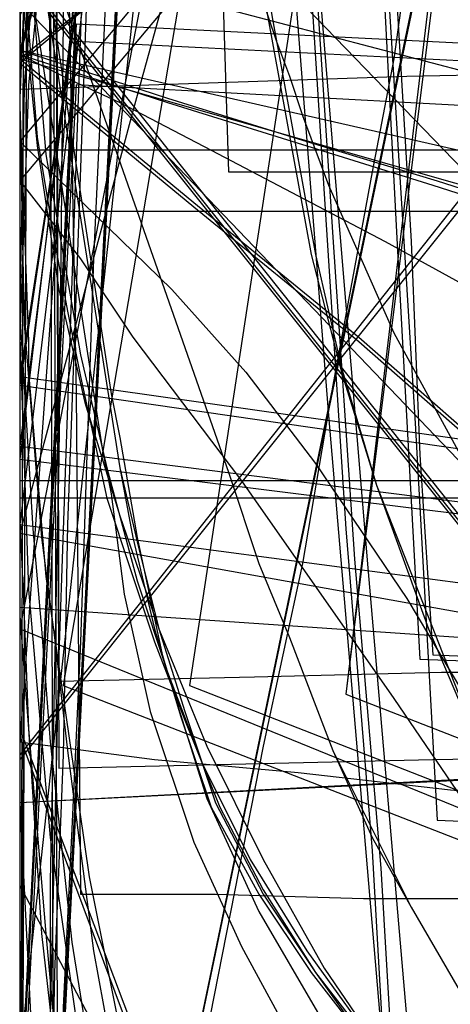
# Model space of a CAD drawing. Header units: millimetres. Extents: x 0 to 1298, y -1 to 755.
# Tile 124 of 169: x 0 to 10, y 20 to 43. Entities that reach past the tile are written whole.
import ezdxf

# ---------------------------------------------------------------- set-up
doc = ezdxf.new("R2010")
doc.units = ezdxf.units.MM
doc.layers.add('1', color=7, linetype='Continuous')

# ---------------------------------------------------------------- blocks, each defined once
blk = doc.blocks.new('PART003')
at = {"layer": '1'}
blk.add_lwpolyline([(347.6, 0), (348.9, 25), (1.3, 42.5), (0, 17.5)], close=True, dxfattribs=at)
blk = doc.blocks.new('PART004')
at = {"layer": '1'}
blk.add_lwpolyline([(201.2, 0), (201.2, 68), (0, 68), (0, 0)], close=True, dxfattribs=at)
blk = doc.blocks.new('PART006')
at = {"layer": '1'}
blk.add_lwpolyline([(0, 0), (300, 0), (300, 40), (0, 40)], close=True, dxfattribs=at)
blk = doc.blocks.new('PART007')
at = {"layer": '1'}
blk.add_lwpolyline([(132.3, 0), (132.3, 60.7), (0, 60.7), (0, 0)], close=True, dxfattribs=at)
blk = doc.blocks.new('PART008')
at = {"layer": '1'}
blk.add_lwpolyline([(0, 40), (0, 0), (300, 0), (300, 40)], close=True, dxfattribs=at)
blk = doc.blocks.new('PART009')
at = {"layer": '1'}
blk.add_lwpolyline([(246.2, 281), (192.3, 285.1), (143.8, 288.7), (125.2, 290), (106.6, 291.2), (88.1, 292.2), (80.8, 292.4), (69.6, 292.9), (56.2, 293.2), (42.5, 293.4), (31.8, 293.6), (21, 293.8), (10.6, 294), (5.7, 294.1), (0.9, 294.2), (0.1, 56.7), (0, 0), (81, 0), (290.1, 0)], dxfattribs=at)
blk = doc.blocks.new('PART010')
at = {"layer": '1'}
blk.add_lwpolyline([(54.2, 7.5), (82, 140.8), (29.3, 140.7), (0, 0)], close=True, dxfattribs=at)
blk = doc.blocks.new('PART011')
at = {"layer": '1'}
blk.add_lwpolyline([(195, 0), (195, 90), (0, 90), (0, 0)], close=True, dxfattribs=at)
blk = doc.blocks.new('PART013')
at = {"layer": '1'}
blk.add_lwpolyline([(0, 0), (200, 0), (200, 40), (0, 40)], close=True, dxfattribs=at)
blk = doc.blocks.new('PART014')
at = {"layer": '1'}
blk.add_lwpolyline([(0, 0), (697.5, 0), (697.5, 65), (0, 65)], close=True, dxfattribs=at)
blk = doc.blocks.new('PART016')
at = {"layer": '1'}
blk.add_lwpolyline([(5, 64.5), (3.8, 61.1), (2.8, 57.7), (2, 54.3), (1.3, 50.8), (0.8, 47.3), (0.2, 41.5), (0, 35.7), (0.2, 29.9), (0.7, 24.2), (1.7, 17.2), (3.2, 10.5), (4.6, 5.3), (5.4, 2.7), (6.2, 0), (17.2, 3.1), (28.3, 6.2), (50.8, 12.6), (52, 13), (73.6, 19.1)], dxfattribs=at)
blk = doc.blocks.new('PART017')
at = {"layer": '1'}
blk.add_lwpolyline([(4.4, 95.6), (2.3, 94.5), (1.2, 94), (0, 93.4), (0, 43.4), (11.4, 31.5), (255.5, 0)], dxfattribs=at)
blk = doc.blocks.new('PART021')
at = {"layer": '1'}
blk.add_lwpolyline([(4.7, 105.8), (4, 94.2), (3.3, 82.7), (2.6, 71.1), (2.1, 59.3), (1.7, 48), (1.3, 36.8), (1.1, 31.4), (1, 26.1), (0.8, 21.1), (0.7, 16.3), (0.5, 13), (0.4, 9.4), (0.3, 7.5), (0.1, 3), (0, 0.4), (3.1, 0.3), (8.8, 0.3), (11.4, 0.2), (16.3, 0.2), (20.9, 0.1), (29.2, 0.1), (33.3, 0), (133, 0)], dxfattribs=at)
blk = doc.blocks.new('PART022')
at = {"layer": '1'}
blk.add_lwpolyline([(80.1, 0), (80.1, 182), (0, 182), (0, 0)], close=True, dxfattribs=at)
blk = doc.blocks.new('PART023')
at = {"layer": '1'}
blk.add_lwpolyline([(162, 0), (162, 207.1), (0, 207.1), (0, 0)], close=True, dxfattribs=at)
blk = doc.blocks.new('PART024')
at = {"layer": '1'}
blk.add_lwpolyline([(11.3, 147.1), (12, 143.1), (12.9, 136.1), (13.3, 131.4), (13.6, 126.8), (13.6, 118), (13.2, 112.7), (12.8, 108.1), (12.2, 100.5), (11.6, 94.6), (10.7, 87.7), (9.6, 80.3), (8.5, 74), (7.6, 68.7), (6.8, 64.7), (6.1, 60.6), (4.9, 54.7), (4.4, 51.9), (3.9, 49.2), (0, 29), (71.2, 0), (155.3, 74.8)], dxfattribs=at)
blk = doc.blocks.new('PART025')
at = {"layer": '1'}
blk.add_lwpolyline([(247.6, 220.3), (232.5, 221.6), (205.8, 223.4), (191.3, 224.7), (176.8, 225.8), (159.3, 226.9), (141.9, 227.6), (108.7, 228.6), (91.8, 229.3), (83.3, 229.6), (61.6, 230.1), (48.6, 230.2), (24.1, 230.2), (0, 31.4), (27.9, 27.7), (39.1, 26.3), (55.8, 24.1), (83.2, 20.8), (110.5, 17.6), (157.8, 12.3), (204.1, 7.2), (222.3, 5.2), (240.6, 3.4), (257.4, 2.1)], dxfattribs=at)
blk = doc.blocks.new('PART026')
at = {"layer": '1'}
blk.add_lwpolyline([(105, 0), (105, 105), (0, 105), (0, 0)], close=True, dxfattribs=at)
blk = doc.blocks.new('PART027')
at = {"layer": '1'}
blk.add_lwpolyline([(3.8, 95), (3, 84.7), (2.3, 74.4), (1.7, 63.9), (1.2, 53.1), (1, 43), (0.9, 32.9), (0.7, 23.2), (0.7, 18.7), (0.6, 14.5), (0.5, 11.5), (0.3, 8.3), (0.3, 6.6), (0.2, 4.7), (0.1, 2.6), (0, 0.3), (4, 0.2), (11.6, 0.2), (15.1, 0.1), (22, 0.1), (28.8, 0), (74.8, 0), (97.1, 0.1), (119.2, 0.1)], dxfattribs=at)
blk = doc.blocks.new('PART028')
at = {"layer": '1'}
blk.add_lwpolyline([(70, 0), (70, 200), (0, 200), (0, 0)], close=True, dxfattribs=at)
blk = doc.blocks.new('PART029')
at = {"layer": '1'}
blk.add_lwpolyline([(70, 200), (0, 200), (0, 0), (70, 0)], close=True, dxfattribs=at)
blk = doc.blocks.new('PART030')
at = {"layer": '1'}
blk.add_lwpolyline([(70, 0), (70, 140), (0, 140), (0, 0)], close=True, dxfattribs=at)
blk = doc.blocks.new('PART034')
at = {"layer": '1'}
blk.add_lwpolyline([(35, 0), (172, 0), (172, 70), (15.2, 70), (0, 51), (0, 44), (16.8, 23), (35, 23)], close=True, dxfattribs=at)
blk = doc.blocks.new('PART035')
at = {"layer": '1'}
blk.add_lwpolyline([(74.2, 72.6), (64.6, 73.8), (59.1, 74.5), (48.3, 76), (36.7, 77.7), (26.3, 79.2), (4.2, 82.6), (0, 0.2), (22.2, 3.4), (33.8, 4.9), (45.8, 6.4), (57.6, 7.6), (58.9, 7.7), (61.9, 7.9), (62.5, 8), (66.4, 8.2), (68, 8.4), (78.7, 8.9)], dxfattribs=at)
blk = doc.blocks.new('PART037')
at = {"layer": '1'}
blk.add_lwpolyline([(140, 0), (140, 32.4), (0, 32.4), (0, 0)], close=True, dxfattribs=at)
blk = doc.blocks.new('PART040')
at = {"layer": '1'}
blk.add_lwpolyline([(31.1, 53.9), (26.4, 53.4), (21.4, 52.5), (18, 51.8), (14.3, 51), (10.2, 50.1), (0, 47.3), (2.3, 32.7), (2.6, 31.1), (3.1, 29), (3.7, 27), (4.4, 24.9), (5.5, 22.9), (6.7, 21.1), (8.8, 18.4), (11.6, 16), (14.6, 14.1), (17.7, 12.6), (20.6, 11.5), (23.6, 10.6), (26.8, 9.7), (29.7, 9.2)], dxfattribs=at)
blk = doc.blocks.new('PART041')
at = {"layer": '1'}
blk.add_lwpolyline([(505.6, 157.1), (18.1, 157.1), (16.6, 141.1), (16, 134.4), (15.3, 127.8), (14.2, 119.9), (12.9, 111.9), (11.6, 104), (10.6, 98.4), (9.6, 93.1), (9.5, 92.6), (8.5, 87.3), (4, 64.8), (1.9, 54.4), (0, 44.5), (169.1, 0)], dxfattribs=at)
blk = doc.blocks.new('PART042')
at = {"layer": '1'}
blk.add_lwpolyline([(140, 32.5), (0, 32.4), (0, 0), (140, 0.1)], close=True, dxfattribs=at)
blk = doc.blocks.new('PART043')
at = {"layer": '1'}
blk.add_lwpolyline([(172, 70), (35, 70), (35, 47), (16.8, 47), (0, 26), (0, 18.9), (15.2, 0), (172, 0)], close=True, dxfattribs=at)
blk = doc.blocks.new('PART045')
at = {"layer": '1'}
blk.add_lwpolyline([(245.1, 93.5), (34.1, 93.5), (30.1, 93.2), (25.7, 92.5), (21.7, 91.3), (17.4, 89.8), (13.4, 87.5), (9.7, 84.8), (7.9, 83), (6.2, 81), (4.8, 78.7), (3.5, 76.4), (2.5, 74.1), (1.5, 71.5), (0.8, 68.8), (0.3, 66.3), (0.2, 64.5), (0, 61.7), (0, 16), (0, 0), (279.2, 0)], dxfattribs=at)
blk = doc.blocks.new('PART046')
at = {"layer": '1'}
blk.add_lwpolyline([(246.7, 95), (35.6, 95), (31.4, 94.7), (26.9, 93.9), (22.7, 92.7), (18.3, 91.2), (14.1, 88.8), (10.2, 86), (8.2, 84), (6.5, 81.9), (5, 79.4), (3.7, 77.1), (2.6, 74.7), (1.5, 71.9), (0.9, 69.2), (0.4, 66.5), (0.2, 64.8), (0, 61.7), (0, 16), (0, 0), (282.2, 0)], dxfattribs=at)
blk = doc.blocks.new('PART047')
at = {"layer": '1'}
blk.add_lwpolyline([(246.7, 95), (35.6, 95), (31.4, 94.7), (26.9, 93.9), (22.7, 92.7), (18.3, 91.1), (14.1, 88.8), (10.2, 86), (8.2, 84), (6.5, 81.9), (5, 79.4), (3.7, 77.1), (2.6, 74.7), (1.5, 71.9), (0.9, 69.2), (0.4, 66.4), (0.2, 64.8), (0, 61.7), (0, 16), (0, 0), (282.2, 0)], dxfattribs=at)
blk = doc.blocks.new('PART048')
at = {"layer": '1'}
blk.add_lwpolyline([(72.6, 70.9), (69.2, 71.3), (63.1, 72.1), (57.5, 72.7), (46.7, 74.3), (35.1, 76), (24.7, 77.5), (4.1, 80.6), (0, 0.2), (20.3, 3.1), (31.9, 4.6), (44, 6.1), (55.9, 7.4), (58.6, 7.6), (60.2, 7.7), (62.4, 7.8), (63.8, 7.9), (65.4, 8), (66.5, 8.1), (76.8, 8.6)], dxfattribs=at)
blk = doc.blocks.new('PART049')
at = {"layer": '1'}
blk.add_lwpolyline([(245, 93.5), (34.1, 93.5), (30, 93.2), (25.6, 92.4), (21.6, 91.3), (17.3, 89.8), (13.3, 87.5), (9.6, 84.8), (7.8, 82.9), (6.2, 81), (4.7, 78.6), (3.4, 76.3), (2.4, 74.1), (1.4, 71.4), (0.7, 68.8), (0.3, 66.2), (0.1, 64.4), (0, 61.7), (0, 16), (0, 0), (279.1, 0)], dxfattribs=at)
blk = doc.blocks.new('PART050')
at = {"layer": '1'}
blk.add_lwpolyline([(31.3, 54), (26.5, 53.4), (21.5, 52.5), (17.6, 51.7), (14.1, 50.9), (10.2, 50.1), (0, 47.3), (2.3, 32.7), (2.7, 31), (3.2, 29), (3.8, 27.1), (4.5, 25), (5.6, 22.9), (6.8, 21.1), (8.9, 18.4), (11.7, 16), (14.7, 14.1), (17.7, 12.6), (20.7, 11.5), (23.7, 10.6), (26.9, 9.7), (29.8, 9.2)], dxfattribs=at)
blk = doc.blocks.new('PART052')
at = {"layer": '1'}
blk.add_lwpolyline([(0, 0), (570, 0), (570, 65), (0, 65)], close=True, dxfattribs=at)
blk = doc.blocks.new('PART053')
at = {"layer": '1'}
blk.add_lwpolyline([(201.2, 0), (201.2, 68), (0, 68), (0, 0)], close=True, dxfattribs=at)
blk = doc.blocks.new('PART055')
at = {"layer": '1'}
blk.add_lwpolyline([(133, 0), (133, 60), (0, 60), (0, 0)], close=True, dxfattribs=at)
blk = doc.blocks.new('PART056')
at = {"layer": '1'}
blk.add_lwpolyline([(251.9, 50.1), (9, 50), (0, 39.3), (1.4, 37.5), (2.6, 35.7), (5.1, 32.4), (8.6, 27.4), (12.2, 22.1), (14.2, 18.6), (16.2, 15), (18, 11.5), (19.7, 8.1), (46.5, 0), (122.1, 0), (129.3, 0.1), (243.7, 0.1), (244.1, 2.9), (244.5, 5.4)], dxfattribs=at)
blk = doc.blocks.new('PART058')
at = {"layer": '1'}
blk.add_lwpolyline([(1.5, 155.4), (1.3, 144), (1.2, 132.9), (1, 122.1), (0.9, 111.3), (0.7, 98), (0.5, 84.6), (0.2, 57.5), (0.1, 29.1), (0, 15), (0, 1), (4.7, 0.8), (9.5, 0.6), (19.5, 0.3), (29.8, 0), (40, 0), (54.3, 0.3), (68.4, 0.9), (91.1, 1.8), (99.5, 2.1), (116.9, 2.8), (143.3, 4.1), (160.7, 5.2), (176.6, 6.2)], dxfattribs=at)
blk = doc.blocks.new('PART059')
at = {"layer": '1'}
blk.add_lwpolyline([(300, 0), (300, 40), (0, 40), (0, 0)], close=True, dxfattribs=at)
blk = doc.blocks.new('PART060')
at = {"layer": '1'}
blk.add_lwpolyline([(200, 0), (200, 40), (0, 40), (0, 0)], close=True, dxfattribs=at)
blk = doc.blocks.new('PART061')
at = {"layer": '1'}
blk.add_lwpolyline([(250.3, 276.5), (0.1, 276.5), (0, 220), (0, 29.5), (10.2, 28.8), (20.3, 28.2), (30.1, 27.8), (40, 27.6), (51.4, 27.8), (63, 28.3), (74.6, 28.9), (86.2, 29.7), (132.6, 32.3), (174.8, 34.9), (216.9, 37.7), (254.3, 40.2)], dxfattribs=at)
blk = doc.blocks.new('PART062')
at = {"layer": '1'}
blk.add_lwpolyline([(82, 140.9), (27.8, 133.3), (0, 0), (52.6, 0.1)], close=True, dxfattribs=at)
blk = doc.blocks.new('PART063')
at = {"layer": '1'}
blk.add_lwpolyline([(31.1, 152.9), (26.6, 137.2), (22.1, 121.6), (19.9, 114.1), (17.8, 106.7), (15.8, 99.5), (13.8, 92.6), (12.2, 87), (9.2, 75.8), (7.6, 70), (5.9, 63.9), (4.1, 57.4), (3.2, 53.9), (2.2, 50.2), (1.2, 46.4), (0, 42.3), (39.1, 33.4), (155.7, 6.9), (166.7, 45.6)], dxfattribs=at)
blk = doc.blocks.new('PART064')
at = {"layer": '1'}
blk.add_lwpolyline([(319.5, 41.7), (0, 25), (1.3, 0), (320.8, 16.8)], close=True, dxfattribs=at)
blk = doc.blocks.new('PART065')
at = {"layer": '1'}
blk.add_lwpolyline([(36.7, 219.9), (34.3, 217.2), (32.1, 214.1), (30.3, 210.9), (28.7, 207.4), (27.5, 203.8), (26.7, 200.8), (26.1, 197.8), (25.6, 194.8), (25.1, 192.1), (0, 190.4), (4.8, 39.5), (24.6, 39.5), (45, 39.7), (62.3, 40.1), (79.6, 40.6), (96.8, 41), (114, 41.6), (118.1, 41.7), (146, 42.9), (178.7, 44.6)], dxfattribs=at)
blk = doc.blocks.new('PART066')
at = {"layer": '1'}
blk.add_lwpolyline([(300, 40), (0, 40), (0, 0), (300, 0)], close=True, dxfattribs=at)
blk = doc.blocks.new('PART067')
at = {"layer": '1'}
blk.add_lwpolyline([(5.4, 64), (3.7, 60.9), (2.3, 57.5), (1.2, 54.1), (0.5, 50.6), (0.2, 48.2), (0, 45.8), (0, 41), (0.2, 35.6), (0.2, 34.9), (0.6, 30.2), (1.6, 23.3), (3, 16.3), (4.8, 8), (5.7, 3.9), (6.6, 0), (9.1, 0.6), (11.7, 1.2), (17.4, 2.5), (23.4, 4), (29.8, 5.5)], dxfattribs=at)
blk = doc.blocks.new('PART068')
at = {"layer": '1'}
blk.add_lwpolyline([(12.7, 64.6), (10.3, 61.6), (7.3, 57.1), (5.9, 54.7), (4.5, 52.4), (2.1, 47.7), (0, 43.1), (0, 23.1), (12.2, 0), (32.2, 0), (34.3, 0.5), (36.2, 0.8), (39.6, 1.4), (43.1, 1.9), (46.5, 2.2), (49.9, 2.4), (53.6, 2.6), (56.2, 2.7), (133.2, 2.7)], dxfattribs=at)
blk = doc.blocks.new('PART069')
at = {"layer": '1'}
blk.add_lwpolyline([(1.1, 63.2), (0.6, 58.9), (0.4, 56.6), (0.2, 54.1), (0, 51.5), (0, 46), (0.1, 43.1), (0.4, 40.1), (0.9, 36.8), (1.5, 34.2), (2.3, 31.6), (3.2, 29), (4.3, 26.3), (5.6, 23.7), (7, 21.2), (8.7, 18.7), (10.5, 16.4), (13.7, 13.2), (17.3, 10.4), (21, 7.9), (24.7, 5.9), (27.3, 4.7), (29.8, 3.7)], dxfattribs=at)
blk = doc.blocks.new('PART071')
at = {"layer": '1'}
blk.add_lwpolyline([(80.2, 0), (80.2, 182), (0, 182), (0, 0)], close=True, dxfattribs=at)
blk = doc.blocks.new('PART073')
at = {"layer": '1'}
blk.add_lwpolyline([(248.5, 235.3), (234.2, 236.1), (219.9, 236.8), (188.7, 238.8), (170, 239.6), (151.3, 240), (115.7, 240.4), (97.4, 240.9), (88.2, 241.1), (70.5, 241.1), (61.7, 240.9), (24.9, 240.9), (0, 32.9), (29.7, 29.2), (39.1, 28.1), (59.6, 25.6), (88.7, 22.3), (117.9, 19.1), (168.3, 13.8), (217.6, 8.7), (237.1, 6.7), (246.8, 5.7)], dxfattribs=at)
blk = doc.blocks.new('PART074')
at = {"layer": '1'}
blk.add_lwpolyline([(2.6, 148.3), (3.2, 136.3), (3.9, 124.4), (4.6, 112.4), (5.3, 101.6), (5.9, 90.7), (6.6, 79.8), (7.2, 68.9), (7.8, 58.3), (8.4, 47.9), (9, 37.9), (9.2, 33), (9.5, 28.4), (14.4, 28.2), (19.7, 28), (30.6, 27.6), (37, 27.4), (43.3, 27.2), (64.1, 26.7), (84.9, 26.3), (105.9, 26.4), (126.8, 26.7), (147.8, 27.3), (168.7, 28)], dxfattribs=at)
blk = doc.blocks.new('PART078')
at = {"layer": '1'}
blk.add_lwpolyline([(0, 344.5), (0.1, 287.9), (0.7, 38.6), (26.4, 38.6), (34.5, 38.5), (45.4, 38.5), (56.5, 38.4), (79, 38.6), (95.1, 39.1), (111, 39.9), (126.9, 40.9), (142.7, 41.9), (167.3, 43.5), (191.8, 45.1), (219, 47.1), (246.2, 49), (267.4, 50.2), (288.6, 51.5), (309.8, 52.9), (320.5, 53.5), (331.1, 54), (346, 54.4), (360.8, 54.5), (385.1, 54.4)], dxfattribs=at)
blk = doc.blocks.new('PART079')
at = {"layer": '1'}
blk.add_lwpolyline([(186.3, 165.9), (160, 168.5), (144.2, 169.7), (128.3, 170.6), (113.3, 171.3), (98.3, 171.9), (83, 172.8), (67.4, 173.6), (55.6, 174), (43.8, 174.3), (38, 174.4), (32.3, 174.4), (26.8, 174.5), (21.6, 174.6), (0, 34.8), (25.4, 31.2), (39, 29.2), (50.9, 27.6), (75.8, 24.3), (100.7, 21.1), (143.8, 15.8), (185.9, 10.7)], dxfattribs=at)
blk = doc.blocks.new('PART082')
at = {"layer": '1'}
blk.add_lwpolyline([(248.7, 235.1), (212.9, 238.7), (190, 241.3), (167, 244), (146.4, 246.2), (125.7, 248.4), (98.8, 251.2), (85.4, 252.4), (71.9, 253.5), (53, 254.5), (34.3, 255.1), (17.8, 255.5), (9.5, 255.6), (1, 255.8), (0.2, 56.6), (0, 0), (70, 0), (235, 0.1), (266.6, 0.1)], dxfattribs=at)
blk = doc.blocks.new('PART083')
at = {"layer": '1'}
blk.add_lwpolyline([(3.1, 96.5), (3.7, 87.7), (4.3, 78.8), (4.8, 70.9), (6.5, 46.8), (7, 39), (7.5, 31.3), (8.1, 23.9), (8.5, 16.9), (11, 16.9), (13.6, 16.8), (19, 16.6), (24.7, 16.5), (30.5, 16.5), (42.7, 16.9), (51.4, 17.1), (60.1, 17.1), (77.6, 17), (79.1, 17), (96.4, 17.3), (113.6, 17.9)], dxfattribs=at)
blk = doc.blocks.new('PART086')
at = {"layer": '1'}
blk.add_lwpolyline([(0, 32.4), (0, 0), (140, 0.1), (140, 32.5)], close=True, dxfattribs=at)
blk = doc.blocks.new('PART088')
at = {"layer": '1'}
blk.add_lwpolyline([(0, 32.4), (0, 0), (140, 0), (140, 32.4)], close=True, dxfattribs=at)
blk = doc.blocks.new('PART089')
at = {"layer": '1'}
blk.add_lwpolyline([(14.1, 155), (13.3, 137.9), (12.8, 130.8), (12.3, 123.6), (11.4, 114.9), (10.3, 106.1), (9, 96.9), (8.6, 93.4), (8.2, 91), (8, 89.5), (7.7, 87.5), (7.3, 85.1), (7.1, 83.6), (6.4, 78.7), (4.9, 69.8), (3.3, 60.6), (1.9, 53), (1.6, 51), (0, 42.1), (147.6, 0)], dxfattribs=at)
blk = doc.blocks.new('PART092')
at = {"layer": '1'}
blk.add_lwpolyline([(35, 47), (16.8, 47), (0, 26), (0, 19), (15.2, 0), (172, 0.1), (172, 70.1), (35, 70)], close=True, dxfattribs=at)
blk = doc.blocks.new('PART095')
at = {"layer": '1'}
blk.add_lwpolyline([(172, 0), (172, 70), (15.2, 70.1), (0, 51.1), (0, 44.1), (16.8, 23.1), (35, 23.1), (35, 0.1)], close=True, dxfattribs=at)
blk = doc.blocks.new('PART097')
at = {"layer": '1'}
blk.add_lwpolyline([(31.2, 51.2), (28.5, 50.7), (25.5, 50.2), (23.5, 49.9), (23.1, 49.8), (22.8, 49.7), (20.2, 49.3), (17.4, 48.8), (14.8, 48.4), (0, 45.4), (1.9, 33.1), (2.1, 32.1), (2.4, 29.8), (3, 27.1), (4, 24.1), (5.1, 21.7), (6.4, 19.3)], dxfattribs=at)
blk = doc.blocks.new('PART098')
at = {"layer": '1'}
blk.add_lwpolyline([(267.3, 0), (267.3, 160.9), (0, 160.9), (0, 0), (133.7, 0)], close=True, dxfattribs=at)
blk = doc.blocks.new('PART099')
at = {"layer": '1'}
blk.add_lwpolyline([(32.7, 54.2), (25, 52.9), (24.5, 52.8), (24.2, 52.8), (21.6, 52.3), (19, 51.9), (16.2, 51.4), (0, 48.1), (2.1, 34.4), (2.3, 33.4), (2.7, 31.1), (3.3, 28.3), (4.3, 25.1), (5.5, 22.5), (6.9, 20.1)], dxfattribs=at)
blk = doc.blocks.new('PART100')
at = {"layer": '1'}
blk.add_lwpolyline([(264.2, 0), (264.2, 159.3), (0, 159.3), (0, 0), (132.1, 0)], close=True, dxfattribs=at)
blk = doc.blocks.new('PART101')
at = {"layer": '1'}
blk.add_lwpolyline([(264.2, 0), (264.2, 159.4), (0, 159.4), (0, 0), (132.1, 0)], close=True, dxfattribs=at)
blk = doc.blocks.new('PART102')
at = {"layer": '1'}
blk.add_lwpolyline([(267.2, 0), (267.2, 160.8), (0, 160.8), (0, 0), (133.6, 0)], close=True, dxfattribs=at)
blk = doc.blocks.new('PART105')
at = {"layer": '1'}
blk.add_lwpolyline([(169.8, 171), (157, 172.2), (141.5, 173.5), (126, 174.4), (111.3, 175), (96.7, 175.7), (81.6, 176.6), (66.4, 177.3), (54.8, 177.8), (43.3, 178.1), (37.6, 178.2), (32.1, 178.2), (26.7, 178.3), (21.6, 178.4), (0, 34.6), (24.9, 31), (39, 29), (49.8, 27.4), (74.2, 24.1), (98.6, 21), (140.8, 15.7), (182, 10.6)], dxfattribs=at)
blk = doc.blocks.new('PART107')
at = {"layer": '1'}
blk.add_lwpolyline([(6.4, 115.4), (4.8, 90.8), (4.2, 82.7), (3.6, 73.6), (2.6, 55.6), (2.1, 46.3), (1.7, 37.5), (1.4, 28.7), (1.2, 24.4), (1, 20.3), (0.9, 16.4), (0.7, 12.7), (0.6, 10.1), (0.4, 7.3), (0.3, 5.8), (0.1, 2.3), (0, 0.3), (4.1, 0.2), (8, 0.2), (15.5, 0.1), (22.7, 0.1), (29.9, 0), (50.6, 0), (71.7, 0.1)], dxfattribs=at)
blk = doc.blocks.new('PART108')
at = {"layer": '1'}
blk.add_lwpolyline([(261.6, 284.5), (0, 284.5), (0.2, 227.9), (0.9, 25.8), (9.5, 26), (17.8, 26.1), (34.3, 26.5), (52.6, 27.1), (71, 28.2), (84.2, 29.2), (97.3, 30.5), (123.5, 33.2), (143.7, 35.4), (163.9, 37.7), (186.4, 40.3), (208.8, 42.9), (226.2, 44.7), (243.7, 46.5), (268.9, 49.2)], dxfattribs=at)
blk = doc.blocks.new('PART109')
at = {"layer": '1'}
blk.add_lwpolyline([(0, 0), (675, 0), (675, 65), (0, 65)], close=True, dxfattribs=at)
blk = doc.blocks.new('PART112')
at = {"layer": '1'}
blk.add_lwpolyline([(1.3, 0), (341.8, 17.3), (340.5, 42.3), (0, 25)], close=True, dxfattribs=at)
blk = doc.blocks.new('PART116')
at = {"layer": '1'}
blk.add_lwpolyline([(15.2, 65), (12.8, 62.3), (10.5, 59.5), (7.9, 56.6), (6, 54.2), (4.1, 52), (3.2, 50.9), (2.4, 49.9), (1.7, 49), (1.1, 48.3), (0.7, 47.7), (0.4, 47.3), (0, 46.7), (0, 26.7), (10.1, 0), (30.1, 0), (36.9, 0.6), (43.6, 1.2), (51.5, 2), (55.4, 2.4), (59.4, 2.7), (63.6, 2.9), (67.9, 3), (76.3, 3.1)], dxfattribs=at)
blk = doc.blocks.new('PART117')
at = {"layer": '1'}
blk.add_lwpolyline([(2.7, 63), (1.8, 59.7), (1.1, 56.4), (0.6, 52.9), (0.2, 49.4), (0, 45.9), (0, 40.9), (0.1, 36), (0.5, 31.1), (0.8, 28.8), (1.1, 26.2), (1.7, 21.6), (2.5, 17.2), (3.4, 13.2), (4.3, 9.5), (4.9, 7.7), (5.5, 5.6), (5.9, 4.5), (6.3, 3.2), (7.4, 0), (40.8, 10.8), (81.3, 24)], dxfattribs=at)
blk = doc.blocks.new('PART118')
at = {"layer": '1'}
blk.add_lwpolyline([(191.6, 44.3), (9, 45), (8.6, 42.1), (8.1, 39.5), (7.2, 34.6), (6.5, 30.5), (5.6, 26.3), (3.9, 17.7), (2, 8.7), (0, 0), (237, 0.3)], dxfattribs=at)
blk = doc.blocks.new('PART119')
at = {"layer": '1'}
blk.add_lwpolyline([(54.1, 7.6), (81.9, 140.8), (29.3, 140.7), (0, 0)], close=True, dxfattribs=at)
blk = doc.blocks.new('PART120')
at = {"layer": '1'}
blk.add_lwpolyline([(0, 266.7), (0.7, 46.2), (0.8, 3.5), (40.8, 0), (47.5, 0.9), (54.5, 1.7), (61.8, 2.6), (69.3, 3.6), (77.1, 4.5), (79.7, 4.9), (85.1, 5.5), (93.3, 6.5), (101.6, 7.6), (118.6, 9.7), (135.8, 11.8), (152.9, 13.9), (169.8, 16)], dxfattribs=at)
blk = doc.blocks.new('PART124')
at = {"layer": '1'}
blk.add_lwpolyline([(80.2, 0), (80.2, 182.1), (0, 182.1), (0, 0)], close=True, dxfattribs=at)
blk = doc.blocks.new('PART125')
at = {"layer": '1'}
blk.add_lwpolyline([(7.6, 153.1), (9.2, 143.9), (10.1, 138.9), (10.9, 134), (12.1, 127), (12.7, 122.4), (13, 118), (13.2, 115.3), (13.2, 109.9), (13.1, 105.1), (12.9, 101), (12.5, 94.4), (12.1, 89.1), (11.6, 82.5), (10.9, 75.6), (10.1, 70), (9.5, 65.1), (8.4, 57.8), (7.6, 52.4), (6.9, 47.4), (3.9, 27.7), (74.8, 0), (154.2, 72)], dxfattribs=at)
blk = doc.blocks.new('PART126')
at = {"layer": '1'}
blk.add_lwpolyline([(1, 240), (0, 41.4), (8.9, 41.7), (18, 41.9), (27.2, 42.2), (36.6, 42.4), (55.5, 42.8), (74.4, 42.9), (89.6, 42.9), (104.8, 42.8), (134.9, 42.5), (169.6, 42.2), (186.9, 41.9), (204.2, 41.5), (232.4, 40.9), (260.6, 40.1)], dxfattribs=at)
blk = doc.blocks.new('PART127')
at = {"layer": '1'}
blk.add_lwpolyline([(5.5, 96.3), (4.9, 88.8), (4.2, 81.4), (3.5, 72.4), (2.7, 63.6), (2.1, 54.7), (1.5, 45.6), (0.9, 28.4), (0.8, 24.2), (0.7, 20.1), (0.6, 16.3), (0.5, 12.6), (0.3, 7.3), (0.3, 5.8), (0.2, 4.2), (0.1, 2.4), (0, 0.3), (5.8, 0.3), (11.1, 0.2), (15.9, 0.2), (20.5, 0.1), (24.8, 0.1), (33.3, 0), (72.9, 0)], dxfattribs=at)
blk = doc.blocks.new('PART129')
at = {"layer": '1'}
blk.add_lwpolyline([(247.8, 49.6), (8.3, 50.1), (0, 40.2), (3.5, 36.8), (5.2, 34.9), (6.8, 32.8), (8.9, 29.7), (10.8, 26.5), (12.3, 24.1), (13.8, 21.6), (16.2, 16.6), (17.2, 14.3), (17.6, 13.3), (18, 12.5), (18.8, 10.8), (20.4, 10.3), (21.8, 9.7), (24.6, 8.7), (28.9, 7.2), (33.3, 5.6), (41.9, 2.5), (45.4, 1.3), (49.1, 0.1), (242.6, 0)], dxfattribs=at)
blk = doc.blocks.new('PART130')
at = {"layer": '1'}
blk.add_lwpolyline([(4.4, 63.2), (3.3, 60.1), (2.4, 56.8), (1.6, 53.4), (1, 49.9), (0.5, 46.4), (0.1, 41.5), (0, 36.5), (0, 29.3), (0.2, 26.7), (0.5, 22), (1, 17.6), (1.6, 13.5), (2.2, 9.8), (2.6, 7.9), (3.4, 4.7), (3.8, 3.3), (4.1, 1.8), (4.6, 0), (22.3, 4.5), (40.3, 9), (76.3, 18.3)], dxfattribs=at)
blk = doc.blocks.new('PART131')
at = {"layer": '1'}
blk.add_lwpolyline([(0, 0), (583.1, 0), (583.1, 65), (0, 65)], close=True, dxfattribs=at)
blk = doc.blocks.new('PART133')
at = {"layer": '1'}
blk.add_lwpolyline([(312.6, 41.5), (0, 25), (1.3, 0), (313.9, 16.6)], close=True, dxfattribs=at)
blk = doc.blocks.new('PART137')
at = {"layer": '1'}
blk.add_lwpolyline([(0.3, 62.8), (0.1, 60), (0, 53), (0, 46), (0.1, 44.5), (0.2, 42.8), (0.4, 40.3), (0.8, 37.9), (1.1, 36.3), (1.4, 34.8), (2, 32), (3.1, 28.7), (3.8, 26.9), (4.6, 24.9), (5.6, 23), (6.8, 21.1), (8.8, 18.3)], dxfattribs=at)
blk = doc.blocks.new('PART138')
at = {"layer": '1'}
blk.add_lwpolyline([(255.2, 260.5), (0, 260.5), (0.2, 203.8), (0.9, 8.4), (5.4, 8.5), (10.2, 8.5), (15.3, 8.6), (20.6, 8.7), (31.6, 8.9), (37.1, 9.1), (42.6, 9.2), (51.4, 9.4), (60, 9.8), (78.5, 10.8), (80.8, 11), (97.2, 12.3), (116, 14.1), (134.7, 16), (176.2, 20.5), (222.3, 25.5), (258.2, 29.4)], dxfattribs=at)
blk = doc.blocks.new('PART139')
at = {"layer": '1'}
blk.add_lwpolyline([(19.7, 109.2), (13.1, 86.6), (6.5, 64.2), (3.2, 53.1), (0, 42.2), (3.4, 41.1), (6.6, 40.1), (9.5, 39.2), (12.3, 38.3), (15, 37.4), (17.5, 36.6), (22.1, 35.2), (26.3, 33.9), (30.3, 32.6), (34.3, 31.5), (38.2, 30.3), (45, 28.4), (52.1, 26.5), (59.6, 24.5), (67.4, 22.5), (75.4, 20.5)], dxfattribs=at)
blk = doc.blocks.new('PART141')
at = {"layer": '1'}
blk.add_lwpolyline([(6.1, 146.4), (8.1, 135.1), (9.7, 127.4), (10.5, 123.1), (11.4, 119), (12.4, 113.2), (13, 109.4), (13.4, 105.8), (13.6, 103.6), (13.7, 99.2), (13.8, 95.2), (13.7, 91.8), (13.5, 86.3), (13.3, 81.8), (13, 76.3), (12.6, 70.6), (12.1, 65.9), (11.6, 61.7), (10.9, 55.6), (10.4, 51.1), (9.9, 46.8), (7.5, 27.5), (78.1, 0), (153.7, 70.3)], dxfattribs=at)
blk = doc.blocks.new('PART142')
at = {"layer": '1'}
blk.add_lwpolyline([(0, 32), (0, 0), (137, 0), (137, 32)], close=True, dxfattribs=at)
blk = doc.blocks.new('PART144')
at = {"layer": '1'}
blk.add_lwpolyline([(174, 70.4), (37, 70.4), (37, 48.2), (17.5, 48.2), (0, 26.1), (0, 19.1), (0.9, 18), (15.1, 0), (174, 0), (174, 18)], close=True, dxfattribs=at)
blk = doc.blocks.new('PART145')
at = {"layer": '1'}
blk.add_lwpolyline([(231.3, 92.5), (37.7, 92.5), (34.1, 92.4), (30, 92.2), (25.7, 91.4), (21.6, 90.2), (17.3, 88.7), (13.3, 86.5), (9.6, 83.8), (7.8, 81.9), (6.2, 80), (4.7, 77.6), (3.5, 75.3), (2.4, 73), (1.4, 70.4), (0.8, 67.8), (0.3, 65.2), (0.1, 63), (0, 60.7), (0, 15), (0, 0), (269, 0)], dxfattribs=at)
blk = doc.blocks.new('PART147')
at = {"layer": '1'}
blk.add_lwpolyline([(78.4, 77.8), (3.5, 67.9), (2.7, 52.5), (0, 0), (11, 3.5), (13.6, 4.3), (18.2, 5.6), (22.7, 6.8), (23.6, 7), (24.2, 7.1), (27.2, 7.9), (33.1, 9.2), (39.2, 10.3), (45.8, 11.3), (52.4, 12.1), (58.9, 12.8), (60.1, 12.9), (62.5, 13.2), (63.6, 13.3), (65.4, 13.4), (65.9, 13.4), (73.6, 13.8)], dxfattribs=at)
blk = doc.blocks.new('PART148')
at = {"layer": '1'}
blk.add_lwpolyline([(137, 32), (0, 32), (0, 0), (137, 0)], close=True, dxfattribs=at)
blk = doc.blocks.new('PART149')
at = {"layer": '1'}
blk.add_lwpolyline([(268.9, 139.8), (26.9, 139.8), (21.6, 116.1), (18.3, 101.6), (14.7, 86.6), (12.1, 76.4), (10.9, 71.7), (6.8, 56.1), (2.6, 40.9), (0, 31.2), (174, 0)], dxfattribs=at)
blk = doc.blocks.new('PART150')
at = {"layer": '1'}
blk.add_lwpolyline([(31.1, 57.7), (26.6, 56.5), (24, 55.6), (21.3, 54.7), (19.7, 54.2), (16.4, 53), (13.1, 51.7), (9.7, 50.3), (0, 46.3), (4.8, 32.6), (5.5, 30.5), (6.2, 28.8), (7.2, 26.2), (9, 22.6), (10.1, 20.7), (11.1, 19.1)], dxfattribs=at)
blk = doc.blocks.new('PART151')
at = {"layer": '1'}
blk.add_lwpolyline([(31.1, 57.7), (26.6, 56.5), (24, 55.7), (21.2, 54.8), (19.7, 54.2), (16.4, 53), (13.1, 51.7), (9.7, 50.3), (0, 46.3), (4.8, 32.6), (5.5, 30.5), (6.2, 28.8), (7.2, 26.2), (8.1, 24.2), (9, 22.6), (10.1, 20.7), (11.1, 19.2)], dxfattribs=at)
blk = doc.blocks.new('PART152')
at = {"layer": '1'}
blk.add_lwpolyline([(0, 51.3), (0, 44.3), (17.6, 22.2), (37, 22.2), (37, 0), (174, 0), (174, 70.4), (15.2, 70.4), (0.9, 52.4)], close=True, dxfattribs=at)
blk = doc.blocks.new('PART153')
at = {"layer": '1'}
blk.add_lwpolyline([(4.9, 94.8), (0, 0), (15.9, 5), (18.4, 5.8), (22.8, 7.1), (27.2, 8.2), (31.7, 9.3), (37.5, 10.6), (43.7, 11.7), (49.9, 12.6), (56.6, 13.5), (63.2, 14.2), (64.1, 14.3), (67.1, 14.6), (67.4, 14.6), (68.8, 14.7), (69.7, 14.8), (76.4, 15.2)], dxfattribs=at)
blk = doc.blocks.new('PART158')
at = {"layer": '1'}
blk.add_lwpolyline([(245.1, 92.9), (240.7, 93.6), (236.5, 94), (35.6, 94), (31.4, 93.6), (26.9, 92.9), (22.7, 91.7), (18.2, 90.1), (14, 87.7), (10.2, 84.9), (8.2, 82.9), (6.5, 80.8), (4.9, 78.4), (2.5, 73.6), (1.5, 70.9), (0.8, 68.1), (0.3, 65.4), (0.1, 62.8), (0, 60.7), (0, 15), (0, 0), (272, 0)], dxfattribs=at)
blk = doc.blocks.new('PART159')
at = {"layer": '1'}
blk.add_lwpolyline([(231.3, 92.5), (37.8, 92.5), (34.1, 92.4), (30, 92.2), (25.7, 91.4), (21.6, 90.2), (17.4, 88.7), (13.3, 86.5), (9.7, 83.8), (7.8, 81.9), (6.2, 80), (4.7, 77.6), (3.5, 75.3), (2.4, 73), (1.4, 70.4), (0.8, 67.8), (0.3, 65.2), (0.2, 63), (0, 60.7), (0, 15), (0, 0), (269, 0)], dxfattribs=at)
blk = doc.blocks.new('PART160')
at = {"layer": '1'}
blk.add_lwpolyline([(245.1, 92.9), (240.7, 93.6), (236.5, 93.9), (232.8, 94), (39.3, 94), (35.6, 93.9), (31.4, 93.6), (26.9, 92.9), (22.7, 91.7), (18.2, 90.1), (14, 87.7), (10.2, 84.9), (8.2, 82.9), (6.5, 80.8), (4.9, 78.4), (2.5, 73.6), (1.5, 70.8), (0.8, 68.1), (0.3, 65.4), (0.1, 62.8), (0, 60.7), (0, 15), (0, 0), (272, 0)], dxfattribs=at)
blk = doc.blocks.new('PART161')
at = {"layer": '1'}
blk.add_lwpolyline([(3.3, 82.3), (1.4, 45.4), (0, 17.8), (23, 0), (26, 0.7), (31.8, 2.1), (37.9, 3.1), (44.3, 4.1), (151.4, 63.9)], dxfattribs=at)
blk = doc.blocks.new('PART162')
at = {"layer": '1'}
blk.add_lwpolyline([(24.9, 229), (0, 33.2), (29.2, 29.5), (39.1, 28.3), (58.5, 25.9), (87.1, 22.6), (115.7, 19.4), (165.2, 14.1), (213.7, 9), (232.7, 7), (251.8, 5.2)], dxfattribs=at)
blk = doc.blocks.new('PART163')
at = {"layer": '1'}
blk.add_lwpolyline([(2.1, 151.1), (2.7, 139.4), (3.3, 127.9), (4, 116.5), (4.7, 105), (5.4, 94.7), (6, 84.3), (6.7, 73.8), (7.3, 63.4), (7.9, 53.2), (8.5, 43.2), (9.1, 33.6), (9.6, 24.6), (14.4, 24.4), (19.6, 24.3), (25, 24.1), (30.5, 24), (36.8, 23.9), (43, 23.8), (63.4, 23.4), (83.9, 23.3), (104.5, 23.6), (125, 24.1)], dxfattribs=at)
blk = doc.blocks.new('PART164')
at = {"layer": '1'}
blk.add_lwpolyline([(301.6, 325.5), (0, 325.5), (0.2, 268.9), (0.9, 27.8), (5.4, 27.9), (9.7, 28), (18.1, 28), (26.2, 28.1), (34.3, 28.1), (45, 28.2), (67, 28.4), (78, 28.7), (93.7, 29.4), (109.4, 30.3), (125, 31.5), (140.6, 32.6), (164.6, 34.4), (188.7, 36.3), (242.1, 40.7), (283.6, 43.5)], dxfattribs=at)
blk = doc.blocks.new('PART166')
at = {"layer": '1'}
blk.add_lwpolyline([(10.5, 172.1), (0, 26.4), (3.1, 26), (6.4, 25.7), (9.9, 25.3), (13.5, 25), (21.2, 24.2), (29.3, 23.3), (37.7, 22.4), (45.3, 21.6), (46.2, 21.6), (54.6, 20.7), (62.8, 19.9), (70.6, 19.1), (78.3, 18.4), (94.1, 17), (110, 15.6), (125.9, 14.3), (157.9, 11.5), (183, 9.4)], dxfattribs=at)
blk = doc.blocks.new('PART168')
at = {"layer": '1'}
blk.add_lwpolyline([(0, 180.6), (0, 136.1), (0.1, 121), (0.4, 93.9), (0.6, 80.5), (0.8, 67.2), (1, 56.4), (1.1, 45.5), (1.3, 34.4), (1.4, 22.9), (4.5, 22.9), (7.9, 22.8), (11.6, 22.8), (15.4, 22.7), (23.3, 22.7), (31.2, 22.8), (41.7, 23), (67.7, 24), (102.3, 25.4), (120.7, 26.1), (139, 26.9), (179.9, 29)], dxfattribs=at)
blk = doc.blocks.new('PART174')
at = {"layer": '1'}
blk.add_lwpolyline([(0.2, 241.8), (0, 41.3), (0, 3.1), (41.2, 0), (44.8, 0.3), (48.1, 0.6), (51.2, 0.9), (54, 1.1), (56.7, 1.3), (59.1, 1.5), (61.4, 1.7), (63.5, 1.9), (67.5, 2.2), (71.2, 2.6), (78.4, 3.2), (82.9, 3.7), (87.6, 4.1), (92.7, 4.6), (98, 5.1), (103.5, 5.7), (109.3, 6.2)], dxfattribs=at)
blk = doc.blocks.new('PART177')
at = {"layer": '1'}
blk.add_lwpolyline([(2.8, 99.2), (5, 61.6), (5.1, 60.8), (6, 47.8), (7.1, 33.9), (8.5, 17.5), (9.2, 9.4), (9.9, 1.5), (50.2, 0), (52.6, 0.5), (54.8, 0.9), (56.8, 1.2), (58.6, 1.5), (60.2, 1.8), (61.6, 2.1), (64, 2.5), (66, 2.9), (67.6, 3.2), (69.1, 3.4), (70.5, 3.7), (82.5, 6.1)], dxfattribs=at)
blk = doc.blocks.new('PART181')
at = {"layer": '1'}
blk.add_lwpolyline([(0.7, 64.9), (1.3, 60.6), (2.2, 55.3), (2.9, 52), (3.7, 49), (5, 45.1), (5.3, 44.3), (5.9, 42.5), (6.2, 41.7), (6.5, 40.8), (7.1, 39.2), (8.6, 35.8), (10.4, 32.5), (12.9, 28.5), (16.7, 23.5), (18.8, 21.2), (21.1, 18.9), (23.7, 16.5), (26.5, 14.4), (28.9, 12.7), (31.3, 11.2)], dxfattribs=at)
blk = doc.blocks.new('PART183')
at = {"layer": '1'}
blk.add_lwpolyline([(0, 0), (707.5, 0), (707.5, 65), (0, 65)], close=True, dxfattribs=at)
blk = doc.blocks.new('PART186')
at = {"layer": '1'}
blk.add_lwpolyline([(246.9, 51.9), (11.8, 52.1), (9.7, 50.2), (7.8, 48.6), (5.9, 46.9), (3.9, 45.3), (1.9, 43.6), (0, 42.1), (4, 38.8), (7.8, 35.7), (12.7, 31.4), (15.1, 29.1), (17.2, 26.7), (18.8, 24.7), (20.3, 22.6), (23, 18.1), (26.5, 12.1), (28.2, 9.1), (29.9, 6.3)], dxfattribs=at)
blk = doc.blocks.new('PART189')
at = {"layer": '1'}
blk.add_lwpolyline([(361.6, 0), (362.9, 24.9), (1.3, 42.9), (0, 17.9)], close=True, dxfattribs=at)
blk = doc.blocks.new('PART190')
at = {"layer": '1'}
blk.add_lwpolyline([(251.4, 291.7), (195.7, 295.2), (145.5, 298.3), (127.4, 299.4), (109.2, 300.4), (91.1, 301.2), (80.7, 301.5), (73, 301.7), (57.8, 301.9), (42.4, 302), (21.1, 302.2), (10.7, 302.3), (5.7, 302.4), (0.8, 302.4), (0.2, 56.7), (0, 0), (81, 0), (295.2, 0)], dxfattribs=at)
blk = doc.blocks.new('PART192')
at = {"layer": '1'}
blk.add_lwpolyline([(2, 156.4), (2.6, 144), (3.2, 131.9), (3.9, 119.9), (4.6, 107.8), (5.2, 97.7), (5.9, 87.4), (6.4, 77.1), (7, 66.8), (7.6, 56.7), (8.2, 46.9), (8.7, 37.4), (9.2, 28.3), (17.3, 28), (25.2, 27.7), (40.5, 27.2), (59.2, 26.7), (78, 26.4), (87.8, 26.3), (103.5, 26.2), (128.9, 26.4), (154.2, 26.9), (179.5, 27.5)], dxfattribs=at)
blk = doc.blocks.new('PART193')
at = {"layer": '1'}
blk.add_lwpolyline([(0, 100.1), (0, 50.1), (11.4, 38.3), (255.3, 0)], dxfattribs=at)
blk = doc.blocks.new('PART196')
at = {"layer": '1'}
blk.add_lwpolyline([(201.2, 0), (201.2, 68), (0, 68), (0, 0)], close=True, dxfattribs=at)
blk = doc.blocks.new('PART197')
at = {"layer": '1'}
blk.add_lwpolyline([(3.4, 63.1), (2.4, 59.9), (1.6, 56.5), (1, 53.1), (0.5, 49.6), (0.2, 46.1), (0, 41.2), (0, 36.2), (0.3, 31.3), (0.5, 29), (0.7, 26.4), (1.2, 21.8), (1.9, 17.4), (2.7, 13.3), (3.5, 9.6), (4, 7.7), (4.5, 5.7), (4.9, 4.5), (5.3, 3.2), (6.2, 0), (25.8, 5.6), (40, 9.8), (45.2, 11.3), (83.8, 22.4)], dxfattribs=at)
blk = doc.blocks.new('PART198')
at = {"layer": '1'}
blk.add_lwpolyline([(132.3, 0), (132.3, 60.7), (0, 60.7), (0, 0)], close=True, dxfattribs=at)
blk = doc.blocks.new('PART199')
at = {"layer": '1'}
blk.add_lwpolyline([(11.2, 146.5), (11.8, 142.7), (12.3, 139), (12.9, 134.3), (13.2, 129.8), (13.3, 126.4), (13.3, 123.5), (13.2, 120.4), (12.9, 114.7), (12.7, 109.9), (12, 102.2), (11.4, 96.1), (10.6, 88.4), (9.6, 80.4), (8.7, 73.9), (7.8, 68.2), (6.4, 59.8), (5.4, 53.6), (4.9, 50.6), (4.4, 47.8), (1, 27.7), (72.1, 0), (155.4, 73.8)], dxfattribs=at)
blk = doc.blocks.new('PART201')
at = {"layer": '1'}
blk.add_lwpolyline([(80.1, 0), (80.1, 182), (0, 182), (0, 0)], close=True, dxfattribs=at)
blk = doc.blocks.new('PART203')
at = {"layer": '1'}
blk.add_lwpolyline([(0, 0), (540, 0), (540, 65), (0, 65)], close=True, dxfattribs=at)
blk = doc.blocks.new('PART204')
at = {"layer": '1'}
blk.add_lwpolyline([(132.3, 0), (132.3, 60.7), (0, 60.7), (0, 0)], close=True, dxfattribs=at)
blk = doc.blocks.new('PART206')
at = {"layer": '1'}
blk.add_lwpolyline([(0, 92.2), (0, 42.2), (1.2, 41.6), (2.3, 41.1), (4.4, 40), (8.4, 37.9), (12.4, 35.7), (16.5, 33.3), (20.5, 30.9), (25.4, 27.8), (30.2, 24.7)], dxfattribs=at)
blk = doc.blocks.new('PART207')
at = {"layer": '1'}
blk.add_lwpolyline([(19.7, 111.9), (13.1, 88.4), (6.5, 65.2), (3.2, 53.7), (0, 42.3), (3.4, 41.2), (6.6, 40.2), (9.6, 39.3), (12.4, 38.4), (15, 37.5), (17.5, 36.7), (22.1, 35.3), (26.3, 34), (30.4, 32.7), (34.3, 31.6), (38.2, 30.4), (45, 28.5), (52.1, 26.6), (59.6, 24.6), (67.4, 22.6), (75.4, 20.6)], dxfattribs=at)
blk = doc.blocks.new('PART208')
at = {"layer": '1'}
blk.add_lwpolyline([(54.2, 7.6), (81.9, 140.9), (29.3, 140.8), (0, 0)], close=True, dxfattribs=at)
blk = doc.blocks.new('PART209')
at = {"layer": '1'}
blk.add_lwpolyline([(312.5, 0), (313.8, 24.9), (1.3, 41.5), (0, 16.5)], close=True, dxfattribs=at)
blk = doc.blocks.new('PART210')
at = {"layer": '1'}
blk.add_lwpolyline([(250.1, 263.5), (0, 263.5), (0.2, 206.8), (0.9, 8.4), (5.3, 8.5), (10.2, 8.5), (15.3, 8.6), (20.6, 8.7), (37.1, 9), (42.5, 9.2), (51.2, 9.4), (59.7, 9.7), (77.9, 10.8), (80.8, 11), (96.1, 12.3), (114.5, 14.1), (132.8, 16), (173.3, 20.5), (218.2, 25.5), (253.2, 29.4)], dxfattribs=at)
blk = doc.blocks.new('PART212')
at = {"layer": '1'}
blk.add_lwpolyline([(236.9, 51.8), (11.8, 52), (9.7, 50.1), (7.8, 48.5), (5.9, 46.8), (3.8, 45.2), (1.8, 43.5), (0, 42), (4, 38.7), (7.8, 35.6), (12.7, 31.3), (15, 29.1), (17.2, 26.6), (18.8, 24.6), (20.2, 22.5), (23, 18.1), (26.5, 12), (28.2, 9), (29.8, 6.2)], dxfattribs=at)
blk = doc.blocks.new('PART213')
at = {"layer": '1'}
blk.add_lwpolyline([(4.4, 63.2), (3.2, 60), (2.3, 56.7), (1.6, 53.3), (1, 49.9), (0.5, 46.3), (0.1, 41.4), (0, 36.5), (0, 31.5), (0.1, 29.3), (0.2, 26.7), (0.6, 22), (1, 17.6), (1.6, 13.5), (2.3, 9.8), (2.7, 7.9), (3.2, 5.8), (3.5, 4.6), (3.8, 3.3), (4.2, 1.8), (4.7, 0), (22, 4.5), (38.7, 8.8)], dxfattribs=at)
blk = doc.blocks.new('PART214')
at = {"layer": '1'}
blk.add_lwpolyline([(13.6, 63.4), (10.4, 59.5), (8.7, 57.5), (7.1, 55.4), (3.3, 50.6), (1.5, 48.4), (0.7, 47.4), (0, 46.5), (0, 26.5), (9.9, 0), (29.9, 0), (33.6, 0.6), (37.5, 1.1), (45.2, 2.2), (52.3, 3.2), (59.3, 4), (66.9, 4.7), (74.4, 5.3)], dxfattribs=at)
blk = doc.blocks.new('PART215')
at = {"layer": '1'}
blk.add_lwpolyline([(80.2, 0), (80.2, 182), (0, 182), (0, 0)], close=True, dxfattribs=at)
blk = doc.blocks.new('PART217')
at = {"layer": '1'}
blk.add_lwpolyline([(2, 103.5), (2.7, 94.5), (3.5, 85.5), (4.2, 76.3), (4.9, 68.7), (6.7, 45.6), (7.2, 38), (7.7, 30.6), (8.3, 23.5), (8.7, 16.7), (12.1, 16.5), (15.7, 16.4), (23.6, 16.2), (31.9, 16.1), (40.2, 16.1), (46.5, 16.3), (52.6, 16.5), (60, 16.6), (67.4, 16.6), (77.3, 16.5), (87.1, 16.5), (104.2, 17), (121.3, 17.8)], dxfattribs=at)
blk = doc.blocks.new('PART219')
at = {"layer": '1'}
blk.add_lwpolyline([(6.1, 146.4), (8.1, 135.1), (9.6, 127.3), (10.5, 123.1), (11.3, 119), (12.4, 113.2), (13, 109.4), (13.4, 105.8), (13.5, 103.6), (13.7, 99.1), (13.7, 91.8), (13.5, 86.3), (13.3, 81.8), (12.9, 76.3), (12.5, 70.6), (12, 65.8), (11.6, 61.7), (10.9, 55.6), (10.3, 51), (9.8, 46.8), (7.5, 27.5), (78.1, 0), (153.6, 70.2)], dxfattribs=at)
blk = doc.blocks.new('PART220')
at = {"layer": '1'}
blk.add_lwpolyline([(247, 180.8), (217.2, 182.8), (187.7, 184.5), (156.3, 185.9), (124.9, 186.7), (98.7, 187.2), (72.4, 187.6), (45.4, 188.1), (18.4, 188.8), (0, 19.2), (8.5, 18.4), (16.8, 17.6), (33, 16.1), (37.3, 15.7), (52.3, 14.5), (71.8, 13), (100.5, 10.9), (129.2, 9), (173, 6.2), (216.9, 3.8), (234.5, 2.9), (267.9, 1.3)], dxfattribs=at)
blk = doc.blocks.new('PART221')
at = {"layer": '1'}
blk.add_lwpolyline([(3.2, 103.4), (3.5, 94.6), (4, 85.8), (4.6, 74.7), (5.4, 63.5), (6.2, 52.2), (7.1, 41.2), (8, 30.4), (8.9, 20), (9.3, 15), (9.7, 10.2), (10.2, 5.6), (10.6, 1.2), (40.7, 0), (43.3, 0.5), (45.8, 1), (50.2, 1.8), (54.2, 2.5), (57.8, 3.2), (61.2, 3.8), (64.3, 4.4), (70.4, 5.5), (75.1, 6.4)], dxfattribs=at)
blk = doc.blocks.new('PART222')
at = {"layer": '1'}
blk.add_lwpolyline([(0.1, 62.8), (0, 58.6), (0, 49.4), (0.2, 44.7), (0.6, 39.9), (1.4, 35.3), (2, 32.7), (2.7, 30.1), (3.4, 28), (4.2, 25.9), (5.3, 23.7), (6.6, 21.6), (8.4, 19.1), (10.6, 16.9), (12.2, 15.7), (13.9, 14.6), (17.1, 13), (20.5, 11.7), (24.4, 10.6), (28.4, 9.8), (32.8, 9.3)], dxfattribs=at)
blk = doc.blocks.new('PART226')
at = {"layer": '1'}
blk.add_lwpolyline([(2.8, 67.8), (3.4, 60.4), (4.4, 51.7), (5.7, 43.1), (6.7, 37.6), (7.4, 34.9), (8.2, 32.3), (9.4, 29), (10.8, 25.7), (11.2, 24.7), (12.4, 22.2), (13.9, 19.9), (15.8, 17.3), (17.9, 14.7), (21.9, 10.8), (25.9, 7.7), (30.2, 5.2)], dxfattribs=at)
blk = doc.blocks.new('PART227')
at = {"layer": '1'}
blk.add_lwpolyline([(2.8, 67.8), (3.5, 60.4), (4.5, 51.7), (5.8, 43.1), (6.8, 37.6), (7.4, 35), (8.2, 32.3), (10.8, 25.7), (11.2, 24.7), (12.5, 22.2), (14, 19.9), (15.9, 17.3), (18, 14.7), (21.9, 10.8), (25.9, 7.7), (30.3, 5.2)], dxfattribs=at)

msp = doc.modelspace()

# ---------------------------------------------------------------- block references
for name in ['PART199', 'PART024', 'PART125', 'PART141', 'PART219', 'PART078', 'PART164', 'PART190', 'PART009', 'PART120', 'PART065', 'PART082', 'PART108', 'PART126', 'PART073', 'PART061', 'PART174', 'PART025', 'PART210', 'PART138', 'PART162', 'PART117', 'PART137', 'PART069', 'PART027', 'PART197', 'PART016', 'PART166', 'PART221', 'PART220', 'PART177', 'PART074', 'PART192', 'PART207', 'PART063', 'PART139', 'PART163', 'PART067', 'PART023', 'PART213', 'PART021', 'PART130', 'PART105', 'PART079', 'PART028', 'PART029', 'PART226', 'PART227', 'PART124', 'PART022', 'PART071', 'PART201', 'PART215', 'PART168', 'PART058', 'PART181', 'PART107', 'PART098', 'PART102', 'PART083', 'PART217', 'PART101', 'PART100', 'PART041', 'PART127', 'PART089', 'PART206', 'PART193', 'PART062', 'PART208', 'PART010', 'PART119', 'PART030', 'PART149', 'PART017', 'PART214', 'PART222', 'PART116', 'PART068', 'PART026', 'PART046', 'PART047', 'PART153', 'PART158', 'PART160', 'PART045', 'PART049', 'PART145', 'PART159', 'PART011', 'PART035', 'PART161', 'PART048', 'PART147', 'PART144', 'PART152', 'PART092', 'PART095', 'PART034', 'PART043', 'PART004', 'PART053', 'PART196', 'PART014', 'PART052', 'PART109', 'PART131', 'PART183', 'PART203', 'PART151', 'PART150', 'PART007', 'PART198', 'PART204', 'PART055', 'PART099', 'PART040', 'PART050', 'PART097', 'PART186', 'PART212', 'PART056', 'PART129', 'PART118', 'PART189', 'PART003', 'PART112', 'PART064', 'PART133', 'PART209', 'PART006', 'PART008', 'PART013', 'PART059', 'PART060', 'PART066', 'PART042', 'PART086', 'PART037', 'PART088', 'PART142', 'PART148']:
    msp.add_blockref(name, (0, 0))

doc.saveas('drawing.dxf')
